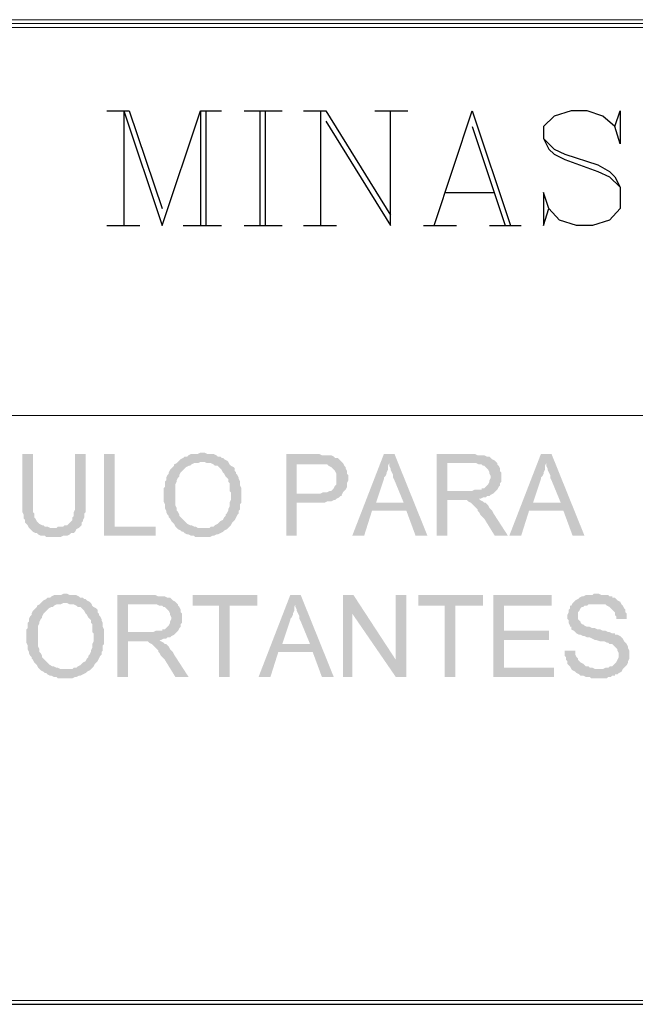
# Paper-space layout 'DGE_BT_001' of a CAD drawing. Header units: millimetres. Extents: x 8 to 202, y 3 to 294.
# Tile 10 of 18: x 143 to 163, y 3 to 35. Entities that reach past the tile are written whole.
import ezdxf

# ---------------------------------------------------------------- set-up
doc = ezdxf.new("R2010")
doc.units = ezdxf.units.MM
for name, color, linetype, lineweight in [('DGE_CONTORNOS', 7, 'Continuous', 0), ('DGE_DATOS', 7, 'Continuous', 0), ('DGE_RELLENO', 7, 'Continuous', 0)]:
    doc.layers.add(name, color=color, linetype=linetype, lineweight=lineweight)

# ---------------------------------------------------------------- blocks, each defined once
blk = doc.blocks.new('DGE_BT_001')
at = {"layer": 'DGE_RELLENO', "true_color": 0x000000}
for points in [[(143.637, 20.8986), (143.2983, 20.8986), (143.2983, 19.0359), (143.3407, 18.9513), (143.3407, 18.8243), (143.383, 18.782), (143.383, 18.6973), (143.4253, 18.6549), (143.4677, 18.6126), (143.51, 18.5279), (144.272, 18.5279), (144.1873, 18.5279), (144.1027, 18.5703), (144.018, 18.5703), (143.9757, 18.6126), (143.9333, 18.6126), (143.8487, 18.6549), (143.8063, 18.6973), (143.764, 18.7396), (143.7217, 18.8243), (143.6793, 18.8666), (143.6793, 18.9936), (143.637, 19.0359), (143.637, 19.3746)], [(145.3303, 20.8986), (144.9917, 20.8986), (144.9917, 19.1206), (144.9493, 19.0359), (144.9493, 18.9089), (144.907, 18.8666), (144.907, 18.782), (144.8647, 18.7396), (144.8223, 18.6973), (144.78, 18.6549), (144.7377, 18.6126), (144.653, 18.6126), (144.6107, 18.5703), (144.4413, 18.5703), (144.399, 18.5279), (143.51, 18.5279), (143.5523, 18.4856), (143.5947, 18.4433), (143.637, 18.4009), (143.7217, 18.3586), (143.764, 18.3586), (143.8063, 18.3163), (143.891, 18.2739), (144.018, 18.2739), (144.0603, 18.2316), (144.526, 18.2316), (144.6107, 18.2739), (144.7377, 18.2739), (144.8223, 18.3163), (144.8647, 18.3586), (144.9493, 18.3586), (144.9917, 18.4009), (145.034, 18.4856), (145.1187, 18.5279), (145.161, 18.5703), (145.2033, 18.6126), (145.2033, 18.6973), (145.2457, 18.7396), (145.2457, 18.782), (145.288, 18.8666), (145.288, 18.9936), (145.3303, 19.0359), (145.3303, 19.3746)], [(146.2617, 20.8986), (145.923, 20.8986), (145.923, 18.2739), (147.574, 18.2739), (147.574, 18.5703), (146.2617, 18.5703)], [(149.098, 20.9409), (149.0133, 20.9409), (148.9287, 20.8986), (148.717, 20.8986), (148.6323, 20.8563), (148.59, 20.814), (148.5053, 20.814), (148.463, 20.7716), (148.3783, 20.7293), (148.336, 20.6869), (148.2937, 20.6446), (149.1403, 20.6446), (149.225, 20.6023), (149.352, 20.6023), (149.4367, 20.5599), (149.479, 20.5176), (149.5637, 20.5176), (149.606, 20.4753), (149.6483, 20.4329), (149.6907, 20.3906), (149.733, 20.306), (149.7753, 20.2636), (149.8177, 20.1789), (149.86, 20.1366), (149.9023, 20.0943), (149.9023, 20.0096), (149.9447, 19.9673), (149.9447, 19.7133), (149.987, 19.6709), (149.987, 19.4169), (149.9447, 19.3323), (149.9447, 19.2053), (149.9023, 19.1206), (149.9023, 19.0783), (149.86, 18.9936), (149.8177, 18.9513), (149.8177, 18.9089), (149.7753, 18.8666), (149.733, 18.782), (149.6483, 18.7396), (149.606, 18.6973), (149.5637, 18.6549), (149.479, 18.6126), (149.4367, 18.5703), (149.352, 18.5703), (149.3097, 18.5279), (149.098, 18.5279), (149.9023, 18.5279), (149.9447, 18.5703), (149.987, 18.6126), (150.0293, 18.6973), (150.0717, 18.7396), (150.114, 18.782), (150.1563, 18.8666), (150.1987, 18.9513), (150.241, 18.9936), (150.241, 19.0783), (150.2833, 19.1206), (150.2833, 19.29), (150.3257, 19.3323), (150.3257, 19.798), (150.2833, 19.8826), (150.2833, 20.0096), (150.241, 20.0943), (150.241, 20.1366), (150.1987, 20.2213), (150.1563, 20.2636), (150.1563, 20.306), (150.114, 20.3483), (150.114, 20.4329), (150.0717, 20.4753), (149.987, 20.5176), (149.9447, 20.5599), (149.9023, 20.6446), (149.86, 20.6869), (149.7753, 20.7293), (149.733, 20.7716), (149.6907, 20.7716), (149.6483, 20.814), (149.5637, 20.814), (149.5213, 20.8563), (149.4367, 20.8986), (149.225, 20.8986), (149.1403, 20.9409)], [(152.7387, 20.8986), (151.765, 20.8986), (151.765, 18.2739), (152.1037, 18.2739), (152.1037, 19.3323), (152.9927, 19.3323), (153.0773, 19.3746), (153.2043, 19.3746), (153.289, 19.4169), (153.3313, 19.4169), (153.3737, 19.4593), (153.4583, 19.5016), (153.5007, 19.5439), (153.543, 19.5439), (153.543, 19.5863), (152.1037, 19.6286), (152.1037, 20.5599), (152.781, 20.5599), (153.5853, 20.6023), (153.543, 20.6446), (153.5007, 20.6869), (153.4583, 20.7293), (153.416, 20.7716), (153.3313, 20.7716), (153.289, 20.814), (153.2043, 20.8563), (153.1197, 20.8563), (152.908, 20.8563), (152.8233, 20.8986)], [(155.2363, 20.8986), (154.8977, 20.8986), (153.8817, 18.2739), (154.2627, 18.2739), (154.5167, 19.0783), (155.6173, 19.0783), (154.6437, 19.3323), (154.8977, 20.0943), (154.8977, 20.1366), (154.94, 20.1789), (154.9823, 20.2636), (154.9823, 20.306), (155.0247, 20.3906), (155.0247, 20.5176), (155.067, 20.6023)], [(155.2363, 20.8986), (155.067, 20.6023), (155.067, 20.5176), (155.1093, 20.4329), (155.1093, 20.3906), (155.1517, 20.306), (155.194, 20.2213), (155.194, 20.1366), (155.2363, 20.0519), (155.5327, 19.3323), (154.6437, 19.3323), (155.6173, 19.0783), (155.9137, 18.2739), (156.2947, 18.2739)], [(157.734, 20.8986), (156.591, 20.8986), (156.591, 18.2739), (156.9297, 18.2739), (156.9297, 19.4169), (157.3107, 19.4169), (157.9457, 19.4593), (157.988, 19.4593), (158.0727, 19.5016), (158.1573, 19.5016), (158.1997, 19.5439), (158.2843, 19.5439), (158.3267, 19.5863), (158.4113, 19.6286), (158.4537, 19.6709), (158.496, 19.7133), (156.9297, 19.7133), (156.9297, 20.6023), (157.734, 20.6023), (158.496, 20.6446), (158.4537, 20.6869), (158.369, 20.7293), (158.3267, 20.7716), (158.2843, 20.814), (158.1997, 20.814), (158.115, 20.8563), (157.9033, 20.8563), (157.8187, 20.8986)], [(160.274, 20.8986), (159.9353, 20.8986), (158.9193, 18.2739), (159.3003, 18.2739), (159.5543, 19.0783), (160.655, 19.0783), (159.6813, 19.3323), (159.9353, 20.0943), (159.9353, 20.1366), (159.9777, 20.1789), (160.02, 20.2636), (160.02, 20.306), (160.0623, 20.3906), (160.0623, 20.5176), (160.1047, 20.6023)], [(160.274, 20.8986), (160.1047, 20.6023), (160.1047, 20.5176), (160.147, 20.4329), (160.147, 20.3906), (160.1893, 20.306), (160.2317, 20.2213), (160.2317, 20.1366), (160.274, 20.0519), (160.5703, 19.3323), (159.6813, 19.3323), (160.655, 19.0783), (160.9513, 18.2739), (161.3323, 18.2739)], [(148.2937, 20.6446), (148.2513, 20.6023), (148.1667, 20.5599), (148.1667, 20.5176), (148.1243, 20.4753), (148.082, 20.4329), (148.0397, 20.3906), (147.9973, 20.306), (147.9973, 20.2636), (147.955, 20.2213), (147.9127, 20.1366), (147.9127, 20.0519), (147.8703, 20.0096), (147.8703, 19.8403), (147.828, 19.798), (147.828, 19.3746), (147.8703, 19.29), (147.8703, 19.163), (147.9127, 19.0783), (147.9127, 19.0359), (147.955, 18.9513), (147.9973, 18.9089), (147.9973, 18.8666), (148.0397, 18.8243), (148.082, 18.7396), (148.1243, 18.6973), (148.1667, 18.6549), (148.209, 18.5703), (148.2513, 18.5279), (148.2937, 18.4856), (148.3783, 18.4433), (148.4207, 18.4009), (148.463, 18.4009), (148.5053, 18.3586), (148.59, 18.3163), (148.6323, 18.3163), (148.717, 18.2739), (148.8017, 18.2739), (148.844, 18.2316), (149.098, 18.2316), (149.3097, 18.2316), (149.3943, 18.2739), (149.4367, 18.2739), (149.5213, 18.3163), (149.5637, 18.3163), (149.6483, 18.3586), (149.733, 18.4009), (149.7753, 18.4433), (149.86, 18.4856), (149.9023, 18.5279), (148.9287, 18.5279), (148.844, 18.5703), (148.8017, 18.5703), (148.717, 18.6126), (148.6747, 18.6126), (148.59, 18.6549), (148.5477, 18.6973), (148.5053, 18.7396), (148.463, 18.782), (148.4207, 18.8243), (148.3783, 18.8666), (148.336, 18.9089), (148.336, 18.9513), (148.2937, 19.0359), (148.2513, 19.0783), (148.2513, 19.163), (148.209, 19.2476), (148.209, 19.9249), (148.2513, 20.0096), (148.2513, 20.0519), (148.2937, 20.1366), (148.336, 20.1789), (148.336, 20.2213), (148.3783, 20.306), (148.4207, 20.3483), (148.463, 20.3906), (148.5053, 20.4329), (148.5477, 20.4753), (148.6323, 20.5176), (148.6747, 20.5176), (148.717, 20.5599), (148.8017, 20.6023), (148.9287, 20.6023), (149.0133, 20.6446), (149.098, 20.6446)], [(153.5853, 20.6023), (152.781, 20.5599), (153.0773, 20.5599), (153.1197, 20.5176), (153.2043, 20.4753), (153.2467, 20.4329), (153.289, 20.3906), (153.3313, 20.3483), (153.3737, 20.2636), (153.3737, 19.9249), (153.3313, 19.8826), (153.289, 19.798), (153.2467, 19.7556), (153.2043, 19.7133), (153.162, 19.7133), (153.0773, 19.6709), (152.9503, 19.6709), (152.8657, 19.6286), (152.1037, 19.6286), (153.543, 19.5863), (153.5853, 19.6709), (153.6277, 19.7133), (153.67, 19.7556), (153.7123, 19.8403), (153.7123, 19.9673), (153.7547, 20.0519), (153.7547, 20.2213), (153.7123, 20.2636), (153.7123, 20.3483), (153.67, 20.4329), (153.67, 20.4753), (153.6277, 20.5176)], [(158.496, 20.6446), (157.734, 20.6023), (157.861, 20.6023), (157.9457, 20.5599), (158.0303, 20.5599), (158.0727, 20.5176), (158.115, 20.5176), (158.1573, 20.4753), (158.1997, 20.4329), (158.242, 20.3906), (158.2843, 20.306), (158.2843, 20.2636), (158.3267, 20.1789), (158.3267, 20.1366), (158.2843, 20.0519), (158.2843, 20.0096), (158.242, 19.9249), (158.1997, 19.8826), (158.1573, 19.8403), (158.115, 19.798), (158.0303, 19.798), (158.0303, 19.7556), (157.8187, 19.7556), (157.734, 19.7133), (156.9297, 19.7133), (158.496, 19.7133), (158.5383, 19.7556), (158.5807, 19.8403), (158.623, 19.8826), (158.623, 19.9673), (158.6653, 20.0096), (158.6653, 20.306), (158.623, 20.3483), (158.623, 20.4329), (158.5807, 20.5176), (158.5383, 20.5599), (158.5383, 20.6023)], [(157.9457, 19.4593), (157.3107, 19.4169), (157.5647, 19.4169), (157.607, 19.3746), (157.6917, 19.3323), (157.734, 19.29), (157.7763, 19.2476), (157.861, 19.163), (157.9033, 19.1206), (157.9033, 19.0783), (157.9457, 19.0359), (157.988, 18.9513), (158.0303, 18.9089), (158.115, 18.8243), (158.4537, 18.2739), (158.877, 18.2739), (158.4113, 18.9936), (158.369, 19.0783), (158.3267, 19.1206), (158.2843, 19.163), (158.242, 19.2476), (158.1997, 19.29), (158.1573, 19.3323), (158.115, 19.3323), (158.0727, 19.3746), (157.988, 19.4169)], [(143.891, 16.115), (143.8487, 16.0726), (143.764, 16.0303), (143.764, 15.988), (143.7217, 15.9456), (143.6793, 15.9033), (143.637, 15.8609), (143.5947, 15.7763), (143.5947, 15.7339), (143.5523, 15.6916), (143.51, 15.607), (143.51, 15.5223), (143.4677, 15.4799), (143.4677, 15.3106), (143.4253, 15.2683), (143.4253, 14.8449), (143.4677, 14.7603), (143.4677, 14.6333), (143.51, 14.5486), (143.51, 14.5063), (143.5523, 14.4216), (143.5947, 14.3793), (143.5947, 14.3369), (143.637, 14.2946), (143.6793, 14.2099), (143.7217, 14.1676), (143.764, 14.1253), (143.8063, 14.0406), (143.8487, 13.9983), (143.891, 13.956), (143.9757, 13.9136), (144.018, 13.8713), (144.0603, 13.8713), (144.1027, 13.8289), (144.1873, 13.7866), (144.2297, 13.7866), (144.3143, 13.7443), (144.399, 13.7443), (144.4413, 13.7019), (144.6953, 13.7019), (144.907, 13.7019), (144.9917, 13.7443), (145.034, 13.7443), (145.1187, 13.7866), (145.161, 13.7866), (145.2457, 13.8289), (145.3303, 13.8713), (145.3727, 13.9136), (145.4573, 13.956), (145.4997, 13.9983), (144.526, 13.9983), (144.4413, 14.0406), (144.399, 14.0406), (144.3143, 14.0829), (144.272, 14.0829), (144.1873, 14.1253), (144.145, 14.1676), (144.1027, 14.2099), (144.0603, 14.2523), (144.018, 14.2946), (143.9757, 14.3369), (143.9333, 14.3793), (143.9333, 14.4216), (143.891, 14.5063), (143.8487, 14.5486), (143.8487, 14.6333), (143.8063, 14.7179), (143.8063, 15.3953), (143.8487, 15.4799), (143.8487, 15.5223), (143.891, 15.607), (143.9333, 15.6493), (143.9333, 15.6916), (143.9757, 15.7763), (144.018, 15.8186), (144.0603, 15.8609), (144.1027, 15.9033), (144.145, 15.9456), (144.2297, 15.988), (144.272, 15.988), (144.3143, 16.0303), (144.399, 16.0726), (144.526, 16.0726), (144.6107, 16.115), (144.6953, 16.115)], [(144.6953, 16.4113), (144.6107, 16.4113), (144.526, 16.3689), (144.3143, 16.3689), (144.2297, 16.3266), (144.1873, 16.2843), (144.1027, 16.2843), (144.0603, 16.2419), (143.9757, 16.1996), (143.9333, 16.1573), (143.891, 16.115), (144.7377, 16.115), (144.8223, 16.0726), (144.9493, 16.0726), (145.034, 16.0303), (145.0763, 15.988), (145.161, 15.988), (145.2033, 15.9456), (145.2457, 15.9033), (145.288, 15.8609), (145.3303, 15.7763), (145.3727, 15.7339), (145.415, 15.6493), (145.4573, 15.607), (145.4997, 15.5646), (145.4997, 15.4799), (145.542, 15.4376), (145.542, 15.1836), (145.5843, 15.1413), (145.5843, 14.8873), (145.542, 14.8026), (145.542, 14.6756), (145.4997, 14.5909), (145.4997, 14.5486), (145.4573, 14.464), (145.415, 14.4216), (145.415, 14.3793), (145.3727, 14.3369), (145.3303, 14.2523), (145.2457, 14.2099), (145.2033, 14.1676), (145.161, 14.1253), (145.0763, 14.0829), (145.034, 14.0406), (144.9493, 14.0406), (144.907, 13.9983), (144.6953, 13.9983), (145.4997, 13.9983), (145.542, 14.0406), (145.5843, 14.0829), (145.6267, 14.1676), (145.669, 14.2099), (145.7113, 14.2523), (145.7537, 14.3369), (145.796, 14.4216), (145.8383, 14.464), (145.8383, 14.5486), (145.8807, 14.5909), (145.8807, 14.7603), (145.923, 14.8026), (145.923, 15.2683), (145.8807, 15.3529), (145.8807, 15.4799), (145.8383, 15.5646), (145.8383, 15.607), (145.796, 15.6916), (145.7537, 15.7339), (145.7537, 15.7763), (145.7113, 15.8186), (145.7113, 15.9033), (145.669, 15.9456), (145.5843, 15.988), (145.542, 16.0303), (145.4997, 16.115), (145.4573, 16.1573), (145.3727, 16.1996), (145.3303, 16.2419), (145.288, 16.2419), (145.2457, 16.2843), (145.161, 16.2843), (145.1187, 16.3266), (145.034, 16.3689), (144.8223, 16.3689), (144.7377, 16.4113)], [(147.4893, 16.3689), (146.3463, 16.3689), (146.3463, 13.7443), (146.685, 13.7443), (146.685, 14.8873), (147.066, 14.8873), (147.701, 14.9296), (147.7433, 14.9296), (147.828, 14.972), (147.9127, 14.972), (147.955, 15.0143), (148.0397, 15.0143), (148.082, 15.0566), (148.1667, 15.0989), (148.209, 15.1413), (148.2513, 15.1836), (146.685, 15.1836), (146.685, 16.0726), (147.4893, 16.0726), (148.2513, 16.115), (148.209, 16.1573), (148.1243, 16.1996), (148.082, 16.2419), (148.0397, 16.2843), (147.955, 16.2843), (147.8703, 16.3266), (147.6587, 16.3266), (147.574, 16.3689)], [(148.2513, 16.115), (147.4893, 16.0726), (147.6163, 16.0726), (147.701, 16.0303), (147.7857, 16.0303), (147.828, 15.988), (147.8703, 15.988), (147.9127, 15.9456), (147.955, 15.9033), (147.9973, 15.8609), (148.0397, 15.7763), (148.0397, 15.7339), (148.082, 15.6493), (148.082, 15.607), (148.0397, 15.5223), (148.0397, 15.4799), (147.9973, 15.3953), (147.955, 15.3529), (147.9127, 15.3106), (147.8703, 15.2683), (147.7857, 15.2683), (147.7857, 15.2259), (147.574, 15.2259), (147.4893, 15.1836), (146.685, 15.1836), (148.2513, 15.1836), (148.2937, 15.2259), (148.336, 15.3106), (148.3783, 15.3529), (148.3783, 15.4376), (148.4207, 15.4799), (148.4207, 15.7763), (148.3783, 15.8186), (148.3783, 15.9033), (148.336, 15.988), (148.2937, 16.0303), (148.2937, 16.0726)], [(150.8337, 16.3689), (148.7593, 16.3689), (148.7593, 16.0303), (149.606, 16.0303), (149.606, 13.7443), (149.9447, 13.7443), (149.9447, 16.0303), (150.8337, 16.0303)], [(152.2307, 16.3689), (151.892, 16.3689), (150.876, 13.7443), (151.257, 13.7443), (151.511, 14.5486), (152.6117, 14.5486), (151.638, 14.8026), (151.892, 15.5646), (151.892, 15.607), (151.9343, 15.6493), (151.9767, 15.7339), (151.9767, 15.7763), (152.019, 15.8609), (152.019, 15.988), (152.0613, 16.0726)], [(152.2307, 16.3689), (152.0613, 16.0726), (152.0613, 15.988), (152.1037, 15.9033), (152.1037, 15.8609), (152.146, 15.7763), (152.1883, 15.6916), (152.1883, 15.607), (152.2307, 15.5223), (152.527, 14.8026), (151.638, 14.8026), (152.6117, 14.5486), (152.908, 13.7443), (153.289, 13.7443)], [(153.924, 16.3689), (153.5853, 16.3689), (153.5853, 13.7443), (153.8817, 13.7443), (153.8817, 15.7763)], [(153.924, 16.3689), (153.8817, 15.7763), (155.2787, 13.7443), (155.2787, 14.2946)], [(155.6173, 16.3689), (155.2787, 16.3689), (155.2787, 13.7443), (155.6173, 13.7443)], [(158.0727, 16.3689), (155.9983, 16.3689), (155.9983, 16.0303), (156.845, 16.0303), (156.845, 13.7443), (157.1837, 13.7443), (157.1837, 16.0303), (158.0727, 16.0303)], [(160.274, 16.3689), (158.4113, 16.3689), (158.4113, 13.7443), (160.3587, 13.7443), (160.3587, 14.0406), (158.75, 14.0406), (158.75, 14.9296), (160.1893, 14.9296), (160.1893, 15.2259), (158.75, 15.2259), (158.75, 16.0303), (160.274, 16.0303)], [(161.7133, 16.4113), (161.6287, 16.4113), (161.5863, 16.3689), (161.3747, 16.3689), (161.29, 16.3266), (161.2477, 16.3266), (161.163, 16.2843), (161.1207, 16.2419), (161.036, 16.1996), (160.9937, 16.1573), (160.9513, 16.115), (160.909, 16.0303), (160.8667, 16.0303), (160.8667, 15.9456), (160.8243, 15.9033), (160.8243, 15.8186), (160.782, 15.7339), (160.782, 15.607), (160.8243, 15.5646), (160.8243, 15.4799), (160.8667, 15.3953), (160.8667, 15.3529), (160.909, 15.3529), (160.909, 15.2683), (160.9937, 15.2259), (161.036, 15.1836), (161.0783, 15.1413), (161.163, 15.0989), (161.2053, 15.0989), (161.29, 15.0566), (161.3323, 15.0566), (161.417, 15.0143), (161.5017, 15.0143), (161.5863, 14.972), (161.671, 14.9296), (161.7133, 14.9296), (161.8403, 14.8873), (161.9673, 14.8873), (162.052, 14.8449), (162.0943, 14.8449), (162.1367, 14.8026), (162.2213, 14.8026), (162.2637, 14.7603), (162.306, 14.7179), (162.3483, 14.6756), (162.3907, 14.6333), (162.3907, 14.5909), (162.433, 14.5063), (162.433, 14.3793), (162.3907, 14.2946), (162.3483, 14.2099), (162.306, 14.1676), (162.2637, 14.1253), (162.2213, 14.0829), (162.1367, 14.0829), (162.0943, 14.0406), (162.0097, 14.0406), (161.925, 13.9983), (160.909, 13.9983), (160.9513, 13.956), (161.036, 13.9136), (161.0783, 13.8713), (161.163, 13.8289), (161.2053, 13.7866), (161.29, 13.7866), (161.3747, 13.7443), (161.5017, 13.7443), (161.544, 13.7019), (161.798, 13.7019), (162.052, 13.7019), (162.0943, 13.7443), (162.179, 13.7443), (162.2213, 13.7866), (162.306, 13.7866), (162.306, 13.8289), (162.3907, 13.8289), (162.433, 13.8713), (162.5177, 13.9136), (162.56, 13.9983), (162.6023, 14.0406), (162.6447, 14.0829), (162.687, 14.1253), (162.7293, 14.2099), (162.7293, 14.2523), (162.7717, 14.3369), (162.7717, 14.5909), (162.7293, 14.6756), (162.7293, 14.7179), (162.687, 14.8026), (162.6447, 14.8449), (162.6023, 14.8873), (162.56, 14.972), (162.5177, 15.0143), (162.4753, 15.0566), (162.3907, 15.0989), (162.306, 15.0989), (162.306, 15.1413), (162.2213, 15.1413), (162.1367, 15.1836), (162.0943, 15.1836), (162.0097, 15.2259), (161.925, 15.2259), (161.8403, 15.2683), (161.7557, 15.2683), (161.671, 15.3106), (161.5863, 15.3106), (161.5017, 15.3529), (161.417, 15.3529), (161.3323, 15.3953), (161.29, 15.4376), (161.2477, 15.4376), (161.2053, 15.4799), (161.2053, 15.5223), (161.163, 15.5646), (161.1207, 15.607), (161.1207, 15.8186), (161.163, 15.8609), (161.2053, 15.9456), (161.2477, 15.988), (161.29, 15.988), (161.3323, 16.0303), (161.417, 16.0303), (161.4593, 16.0726), (162.5177, 16.0726), (162.4753, 16.1573), (162.3907, 16.1996), (162.3483, 16.2419), (162.306, 16.2843), (162.2213, 16.2843), (162.2213, 16.3266), (162.1367, 16.3266), (162.0943, 16.3689), (161.8827, 16.3689), (161.798, 16.4113)], [(162.5177, 16.0726), (161.7133, 16.0726), (162.0097, 16.0726), (162.052, 16.0303), (162.1367, 15.988), (162.179, 15.9456), (162.2213, 15.9033), (162.2637, 15.8609), (162.306, 15.8186), (162.306, 15.7339), (162.3483, 15.6916), (162.3483, 15.607), (162.687, 15.607), (162.687, 15.7763), (162.6447, 15.8186), (162.6447, 15.9033), (162.6023, 15.9456), (162.56, 16.0303)], [(147.701, 14.9296), (147.066, 14.8873), (147.32, 14.8873), (147.3623, 14.8449), (147.447, 14.8026), (147.4893, 14.7603), (147.5317, 14.7179), (147.6163, 14.6333), (147.6587, 14.5909), (147.6587, 14.5486), (147.701, 14.5063), (147.7433, 14.4216), (147.7857, 14.3793), (147.8703, 14.2946), (148.209, 13.7443), (148.6323, 13.7443), (148.1667, 14.464), (148.1243, 14.5486), (148.082, 14.5909), (148.0397, 14.6333), (147.9973, 14.7179), (147.955, 14.7603), (147.9127, 14.8026), (147.8703, 14.8026), (147.828, 14.8449), (147.7433, 14.8873)], [(161.036, 14.5909), (160.6973, 14.5909), (160.6973, 14.4216), (160.7397, 14.3793), (160.7397, 14.2946), (160.782, 14.2523), (160.782, 14.1676), (160.8243, 14.1253), (160.8667, 14.0829), (160.909, 13.9983), (161.798, 13.9983), (161.671, 13.9983), (161.5863, 14.0406), (161.5017, 14.0406), (161.4593, 14.0829), (161.3747, 14.0829), (161.3323, 14.1253), (161.29, 14.1676), (161.2053, 14.2099), (161.163, 14.2523), (161.1207, 14.2946), (161.1207, 14.3369), (161.0783, 14.3793), (161.036, 14.464), (161.036, 14.5486)]]:
    blk.add_hatch(color=7, dxfattribs=at).paths.add_polyline_path(points, flags=0)
at = {"layer": 'DGE_CONTORNOS', "lineweight": 5}
for points in [[(23.4527, 34.8263), (201.9723, 34.8263), (201.9723, 34.6993), (201.8453, 34.5723), (23.7067, 34.5723), (23.4527, 34.8263)], [(23.5797, 3.2456), (23.4527, 3.2456), (23.4527, 34.8263), (23.7067, 34.5723), (23.7067, 3.3726), (23.5797, 3.2456), (201.9723, 3.2456)], [(23.5797, 3.2456), (23.7067, 3.3726), (201.8453, 3.3726), (201.9723, 3.2456)]]:
    blk.add_lwpolyline(points, dxfattribs=at)
at = {"layer": 'DGE_CONTORNOS', "lineweight": 13}
blk.add_lwpolyline([(23.5797, 34.6993), (201.9723, 34.6993)], dxfattribs=at)
at = {"layer": 'DGE_CONTORNOS', "lineweight": 25}
for points in [[(146.0077, 31.9053), (146.7273, 31.9053)], [(146.558, 31.9053), (146.558, 28.2223)], [(146.558, 31.9053), (147.7857, 28.2223), (149.0133, 31.9053), (149.0133, 28.2223)], [(146.7273, 31.9053), (147.7857, 28.7726)], [(149.0133, 31.9053), (149.6907, 31.9053)], [(149.1827, 31.9053), (149.1827, 28.2223)], [(150.4103, 31.9053), (151.638, 31.9053)], [(150.9183, 31.9053), (150.9183, 28.2223)], [(151.0877, 31.9053), (151.0877, 28.2223)], [(152.3153, 31.9053), (153.035, 31.9053)], [(152.8657, 31.9053), (152.8657, 28.2223)], [(153.035, 31.9053), (155.1093, 28.5609)], [(153.035, 31.5666), (155.1093, 28.2223), (155.1093, 31.9053)], [(154.6013, 31.9053), (155.6597, 31.9053)], [(156.5063, 28.2223), (157.734, 31.9053), (158.9617, 28.2223)], [(162.306, 31.3973), (162.4753, 31.9053), (162.4753, 30.847), (162.306, 31.3973), (161.925, 31.7359), (161.417, 31.9053), (160.909, 31.9053), (160.3587, 31.7359), (160.02, 31.3973), (160.02, 31.0163), (160.1893, 30.6776), (160.3587, 30.5083), (160.6973, 30.339), (161.7557, 29.9579), (162.1367, 29.7886), (162.4753, 29.4499)], [(157.734, 31.3973), (158.7923, 28.2223)], [(160.02, 31.0163), (160.3587, 30.6776), (160.6973, 30.5083), (161.7557, 30.1696), (162.1367, 29.9579), (162.306, 29.7886), (162.4753, 29.4499), (162.4753, 28.7726), (162.1367, 28.3916), (161.5863, 28.2223), (161.0783, 28.2223), (160.528, 28.3916), (160.1893, 28.7726), (160.02, 29.2806), (160.02, 28.2223), (160.1893, 28.7726)], [(156.8873, 29.2806), (158.4537, 29.2806)], [(146.0077, 28.2223), (147.066, 28.2223)], [(148.463, 28.2223), (149.6907, 28.2223)], [(150.4103, 28.2223), (151.638, 28.2223)], [(152.3153, 28.2223), (153.3737, 28.2223)], [(156.1677, 28.2223), (157.226, 28.2223)], [(158.2843, 28.2223), (159.3003, 28.2223)], [(7.874, 3.2456), (201.9723, 3.2456)]]:
    blk.add_lwpolyline(points, dxfattribs=at)
at = {"layer": 'DGE_CONTORNOS', "lineweight": 9}
blk.add_lwpolyline([(23.5797, 22.1263), (201.9723, 22.1263)], dxfattribs=at)
at = {"layer": 'DGE_DATOS', "flags": 1}
for tag, p in [('NORMA', (12, -5)), ('LAMINA', (12, -8)), ('PAGINA_PDF', (12, -11))]:
    blk.add_attdef(tag, p, '', height=1.5, dxfattribs=at)

psp = doc.layouts.new('DGE_BT_001')

# ---------------------------------------------------------------- block references
psp.add_blockref('DGE_BT_001', (0, 0))

doc.saveas('drawing.dxf')
